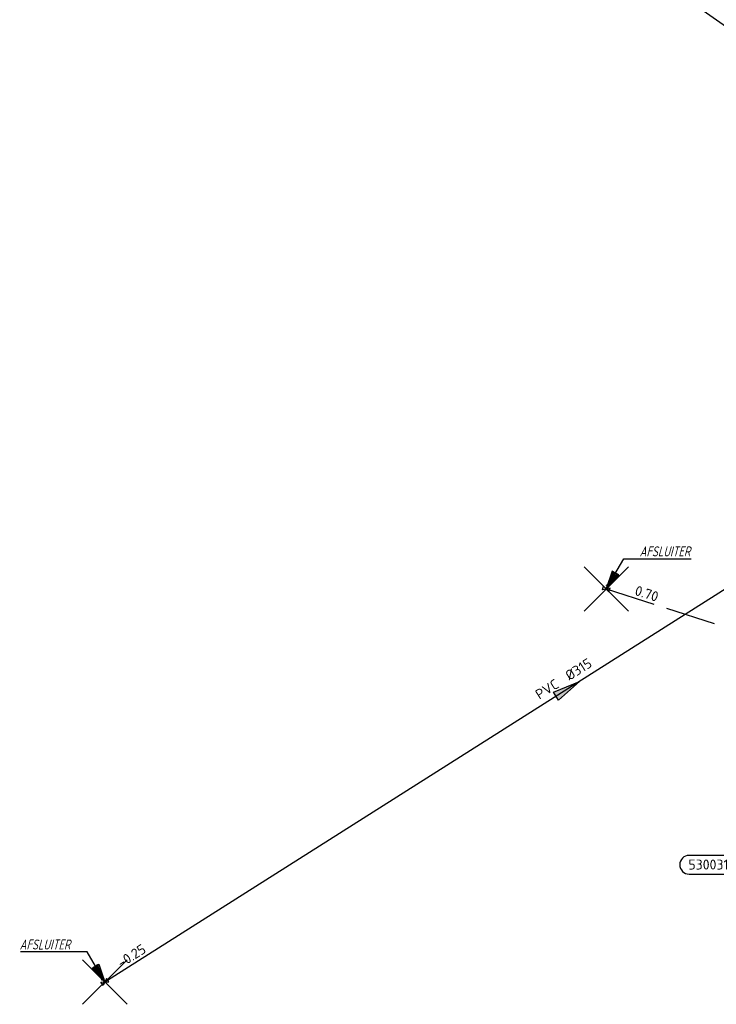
# Model space of a CAD drawing. Header units: metres. Extents: x 153343 to 157271, y 461673 to 467005.
# Tile 40 of 191: x 154211 to 154305, y 464170 to 464303. Entities that reach past the tile are written whole.
import ezdxf
from ezdxf.enums import TextEntityAlignment as Align
from ezdxf.lldxf.tags import DXFTag

# ---------------------------------------------------------------- set-up
doc = ezdxf.new("R2010")
doc.units = ezdxf.units.M
doc.header["$LTSCALE"] = 0.75
doc.header["$PDMODE"] = 3
doc.header["$PDSIZE"] = 3
doc.linetypes.add('RI-HWA_BETON', pattern=[11.4, 9, -2.4])
doc.layers.get('0').update_dxf_attribs({"lineweight": 25})
doc.layers.get('defpoints').update_dxf_attribs({"lineweight": 25})
for name, color, linetype in [('afsluiter', 7, 'Continuous'), ('B-OI-RI-AANPIJLING', 1, 'Continuous'), ('B-OI-RI-DRUKLEIDING_TRANSPORTLEIDING_PVC_75-G', 210, 'RI-PERS'), ('B-OI-RI-HWA_HULP_AFSLUITER-S', 151, 'Continuous'), ('B-OI-RI-HWA_PUTNUMMER-S @ 0.75', 151, 'Continuous'), ('B-OI-RI-HWA_TRANSPORTLEIDING_BETON_300-G', 151, 'RI-HWA_BETON'), ('B-OI-RI-PERSLEIDING_TRANSPORTLEIDING_PVC_315-G', 210, 'RI-PERS'), ('B-OI-RI-VWA_HULP_AFSLUITER-S', 33, 'Continuous')]:
    doc.layers.add(name, color=color, linetype=linetype)
for name, color, linetype, lineweight in [('B-OI-RI-HWA_STROOMRICHTING-S @ 0.75', 151, 'Continuous', 25), ('B-OI-RI-VWA_STROOMRICHTING-S @ 0.75', 33, 'Continuous', 25), ('N-OI-RI-BIJZONDERDERHEDEN-T18', 134, 'Continuous', 18)]:
    doc.layers.add(name, color=color, linetype=linetype, lineweight=lineweight)
doc.styles.add('NLCS-ISO', font='isocpeur.ttf')
doc.styles.add('NLCS-ISO-M750-T18_CURSIEF', font='NLCS-ISO.ttf', dxfattribs={"oblique": 15, "height": 1.35})
doc.styles.get("Standard").update_dxf_attribs({"font": 'txt.shx'})
tags = doc.linetypes.add('RI-PERS', pattern='A,7,-2,["P",Standard,S=1.8,R=0,X=-0.5,Y=-0.9],-2,7,-2,[102,NLCS.SHX,S=1,R=180,X=0,Y=0],-2', length=22).pattern_tags.tags
tags[6] = DXFTag(74, 10)

# ---------------------------------------------------------------- blocks, each defined once
blk = doc.blocks.new('*U1342')
at = {"ltscale": 0.1}
blk.add_hatch(color=256, dxfattribs=at).paths.add_polyline_path([(-2.5, 0), (2.5, -0.83), (2.5, 0.83)])
at = {"ltscale": 0.1, "flags": 128}
blk.add_lwpolyline([(-2.5, 0), (2.5, -0.83), (2.5, 0.83)], close=True, dxfattribs=at)
at = {"ltscale": 0.1, "style": 'NLCS-ISO'}
for tag, p in [('BOBL', (-24.87, 0)), ('MAT', (-1, 0.5))]:
    blk.add_attdef(tag, text='', height=1.8, dxfattribs=at).set_placement(p, align=Align.BOTTOM_RIGHT)
for tag, p in [('DIA', (1, 0.5)), ('BOBR', (23.92, -0.01))]:
    blk.add_attdef(tag, text='', height=1.8, dxfattribs=at).set_placement(p, align=Align.BOTTOM_LEFT)
at = {"layer": 'defpoints', "ltscale": 0.1, "style": 'NLCS-ISO', "flags": 1}
blk.add_attdef('JVA', text='', height=1.8, dxfattribs=at).set_placement((0, -1), align=Align.TOP_CENTER)
blk = doc.blocks.new('*U1350')
at = {"ltscale": 0.1, "style": 'NLCS-ISO'}
for tag, p in [('BOBL', (-57.53, 0)), ('MAT', (-1, 0.5))]:
    blk.add_attdef(tag, text='', height=1.8, dxfattribs=at).set_placement(p, align=Align.BOTTOM_RIGHT)
for tag, p in [('DIA', (1, 0.5)), ('BOBR', (56.58, -0.03))]:
    blk.add_attdef(tag, text='', height=1.8, dxfattribs=at).set_placement(p, align=Align.BOTTOM_LEFT)
at = {"layer": 'defpoints', "ltscale": 0.1, "style": 'NLCS-ISO', "flags": 1}
blk.add_attdef('JVA', text='', height=1.8, dxfattribs=at).set_placement((0, -1), align=Align.TOP_CENTER)
blk = doc.blocks.new('*U1204')
at = {"ltscale": 0.1}
blk.add_hatch(color=256, dxfattribs=at).paths.add_polyline_path([(2.5, 0), (-2.5, -0.83), (-2.5, 0.83)])
at = {"ltscale": 0.1, "flags": 128}
blk.add_lwpolyline([(2.5, 0), (-2.5, -0.83), (-2.5, 0.83)], close=True, dxfattribs=at)
at = {"ltscale": 0.1, "style": 'NLCS-ISO'}
for tag, p in [('BOBL', (-89.41, 0)), ('MAT', (-1, 0.5))]:
    blk.add_attdef(tag, text='', height=1.8, dxfattribs=at).set_placement(p, align=Align.BOTTOM_RIGHT)
for tag, p in [('DIA', (1, 0.5)), ('BOBR', (88.46, -0.05))]:
    blk.add_attdef(tag, text='', height=1.8, dxfattribs=at).set_placement(p, align=Align.BOTTOM_LEFT)
at = {"layer": 'defpoints', "ltscale": 0.1, "style": 'NLCS-ISO', "flags": 1}
blk.add_attdef('JVA', text='', height=1.8, dxfattribs=at).set_placement((0, -1), align=Align.TOP_CENTER)
blk = doc.blocks.new('*U241')
for q in [(-7.6, -5.83), (-5.83, -7.6)]:
    blk.add_line((-1.41, -1.41), q)
blk.add_lwpolyline([(-16.81, -12.39), (-9.65, -12.39, 1), (-9.65, -9.01), (-16.81, -9.01, 1)], format="xyb", close=True)
at = {"ltscale": 0.1, "style": 'NLCS-ISO'}
blk.add_attdef('PUTHGT', text='', height=1.8, rotation=45, dxfattribs=at).set_placement((-8.44, -8.48), align=Align.MIDDLE_LEFT)
blk.add_attdef('PUTNR', text='', height=1.8, dxfattribs=at).set_placement((-13.33, -8.87), align=Align.MIDDLE_CENTER)
blk = doc.blocks.new('SRI-HULP_AFSLUITER_HANDB-SO')
for p, q in [((2.3, 1.37), (-2.3, -1.37)), ((-2.3, 1.37), (2.3, -1.37)), ((2.3, -1.37), (2.3, 1.37))]:
    blk.add_line(p, q)
at = {"ltscale": 0.1}
for p, q in [((-2.3, -1.37), (-2.3, 1.37)), ((-1.25, 2.62), (1.25, 2.62)), ((0, 0), (0, 2.62))]:
    blk.add_line(p, q, dxfattribs=at)

msp = doc.modelspace()

# ---------------------------------------------------------------- linework, layer by layer
at = {"layer": 'afsluiter', "color": 0, "transparency": 33554610}
for p in [(154290.52, 464225.66), (154222.75, 464172.56)]:
    msp.add_point(p, dxfattribs=at)
at = {"layer": 'B-OI-RI-AANPIJLING', "transparency": 33554610, "flags": 128}
for points in [[(154290.52, 464225.66), (154292.22, 464227.56), (154291.34, 464228.07), (154290.52, 464225.66), (154291.49, 464227.99), (154291.64, 464227.9), (154290.52, 464225.66), (154291.93, 464227.73), (154292.08, 464227.64), (154290.52, 464225.66), (154292.91, 464229.74), (154302, 464229.74)], [(154222.75, 464172.56), (154221.05, 464174.46), (154221.93, 464174.97), (154222.75, 464172.56), (154221.78, 464174.89), (154221.63, 464174.8), (154222.75, 464172.56), (154221.34, 464174.63), (154221.19, 464174.54), (154222.75, 464172.56), (154220.36, 464176.64), (154211.33, 464176.64)]]:
    msp.add_lwpolyline(points, dxfattribs=at)
at = {"layer": 'B-OI-RI-DRUKLEIDING_TRANSPORTLEIDING_PVC_75-G', "transparency": 33554610}
msp.add_line((154328.2, 464286.31), (154246.42, 464344.38), dxfattribs=at)
at = {"layer": 'B-OI-RI-HWA_TRANSPORTLEIDING_BETON_300-G', "transparency": 33554610}
msp.add_line((154290.52, 464225.66), (154339.39, 464210.03), dxfattribs=at)
at = {"layer": 'B-OI-RI-PERSLEIDING_TRANSPORTLEIDING_PVC_315-G', "transparency": 33554610}
msp.add_line((154347.88, 464251.81), (154222.75, 464172.56), dxfattribs=at)

# ---------------------------------------------------------------- block references
at = {"layer": 'B-OI-RI-HWA_HULP_AFSLUITER-S', "color": 0, "transparency": 33554610, "xscale": 0.2, "yscale": 0.2, "zscale": 0.2, "rotation": 342.2642622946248}
msp.add_blockref('SRI-HULP_AFSLUITER_HANDB-SO', (154290.52, 464225.66), dxfattribs=at)
at = {"layer": 'B-OI-RI-HWA_PUTNUMMER-S @ 0.75', "color": 0, "transparency": 33554610}
ref = msp.add_blockref('*U241', (154314.33, 464196.44), dxfattribs=dict(at, xscale=0.75, yscale=0.75, zscale=0.75))
ref.add_attrib('PUTNR', '530031', dxfattribs={"layer": '0', "ltscale": 0.1, "height": 1.35, "style": 'NLCS-ISO'}).set_placement((154304.33, 464188.44), align=Align.MIDDLE_CENTER)
ref.add_attrib('PUTHGT', '2.16', dxfattribs={"layer": '0', "ltscale": 0.1, "height": 1.35, "rotation": 45, "style": 'NLCS-ISO'}).set_placement((154308.19, 464190.27), align=Align.MIDDLE_LEFT)
at = {"layer": 'B-OI-RI-HWA_STROOMRICHTING-S @ 0.75', "color": 0, "transparency": 33554610, "xscale": 0.75, "yscale": 0.75, "zscale": 0.75, "rotation": 342.2642622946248}
msp.add_blockref('*U1342', (154314.95, 464217.84), dxfattribs=at).add_auto_attribs({'MAT': 'BT', 'DIA': '%%c300', 'BOBL': '0.70', 'BOBR': '0.82'})
at = {"layer": 'B-OI-RI-VWA_HULP_AFSLUITER-S', "color": 0, "transparency": 33554610, "xscale": 0.2, "yscale": 0.2, "zscale": 0.2, "rotation": 32.34777030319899}
msp.add_blockref('SRI-HULP_AFSLUITER_HANDB-SO', (154222.75, 464172.56), dxfattribs=at)
at = {"layer": 'B-OI-RI-VWA_STROOMRICHTING-S @ 0.75', "color": 0, "transparency": 33554610, "xscale": 0.75, "yscale": 0.75, "zscale": 0.75}
for name, p, rotation, values in [('*U1350', (154287.31, 464315.34), 324.622360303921, {'MAT': 'PVC', 'DIA': '%%c75', 'BOBL': '0.01', 'BOBR': '0.01'}), ('*U1204', (154285.32, 464212.18), 32.34777030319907, {'MAT': 'PVC', 'DIA': '%%c315', 'BOBL': '-0.25', 'BOBR': '-0.75'})]:
    msp.add_blockref(name, p, dxfattribs=dict(at, rotation=rotation)).add_auto_attribs(values)

# ---------------------------------------------------------------- texts
at = {"layer": 'N-OI-RI-BIJZONDERDERHEDEN-T18', "transparency": 33554610, "style": 'NLCS-ISO-M750-T18_CURSIEF', "oblique": 15, "width": 0.8}
for p in [(154295.02, 464230.06), (154211.23, 464176.96)]:
    msp.add_text('AFSLUITER', height=1.35, dxfattribs=at).set_placement(p)

doc.saveas('drawing.dxf')
